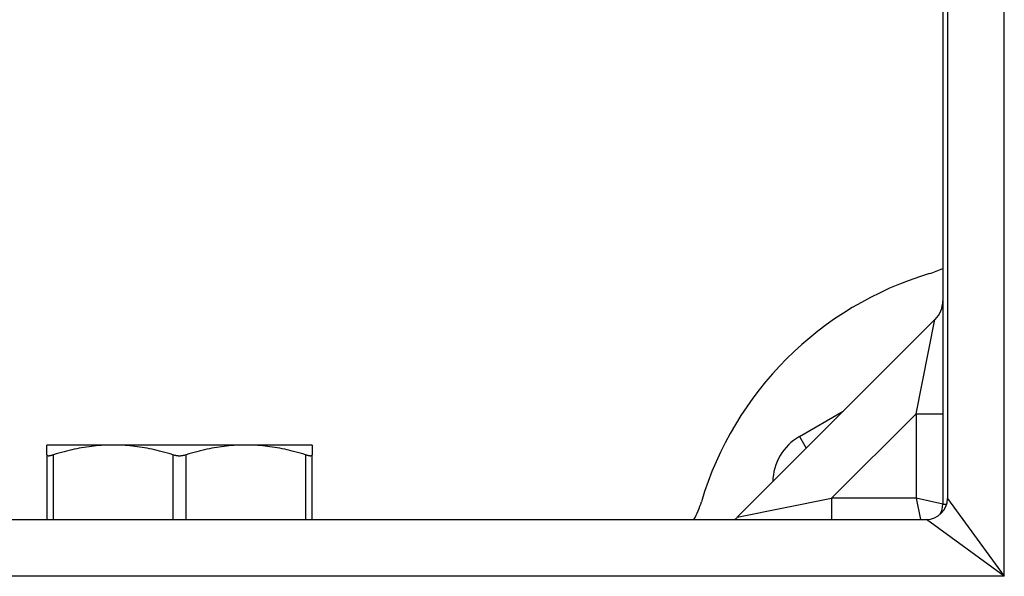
# Model space of a CAD drawing. Header units: inches. Extents: x 10 to 126, y 7 to 90.
# Tile 15 of 59: x 74.314 to 75.767, y 39.879 to 40.701. Entities that reach past the tile are written whole.
import ezdxf

# ---------------------------------------------------------------- set-up
doc = ezdxf.new("R2010")
doc.units = ezdxf.units.IN
doc.header["$MEASUREMENT"] = 0
doc.layers.add('Visible Edges(ANSI)', color=7, linetype='Continuous', lineweight=25)
doc.layers.add('Visible Tangent Edges(ANSI)', color=7, linetype='Continuous', lineweight=25)

msp = doc.modelspace()

# ---------------------------------------------------------------- linework, layer by layer
at = {"layer": 'Visible Edges(ANSI)'}
for p, q in [((75.6834, 58.1999), (75.6834, 39.9942)), ((75.6765, 41.8213), (75.6765, 39.986)), ((75.665, 40.2585), (75.3731, 39.9666)), ((75.4649, 40.0857), (75.5296, 40.1231)), ((74.4516, 40.0731), (74.3537, 40.0731)), ((74.3537, 40.0588), (74.3537, 40.0731)), ((74.6475, 40.0731), (74.4516, 40.0731)), ((74.7454, 40.0731), (74.6475, 40.0731)), ((74.7454, 40.0731), (74.7454, 40.0588)), ((74.3537, 40.0588), (74.3537, 39.9632)), ((74.7454, 39.9632), (74.7454, 40.0588)), ((61.4467, 39.9632), (75.6524, 39.9632))]:
    msp.add_line(p, q, dxfattribs=at)
at = {"layer": 'Visible Edges(ANSI)', "flags": 128}
for points in [[(74.4516, 40.0731), (74.448, 40.0731), (74.4444, 40.073), (74.4409, 40.0729), (74.4373, 40.0727), (74.4338, 40.0725), (74.4302, 40.0723), (74.4267, 40.0719), (74.4231, 40.0716), (74.4195, 40.0711), (74.416, 40.0707), (74.4124, 40.0702), (74.4088, 40.0696), (74.4051, 40.069), (74.4015, 40.0683), (74.3978, 40.0676), (74.3941, 40.0668), (74.3904, 40.066), (74.3867, 40.0651), (74.3829, 40.0642), (74.3791, 40.0633), (74.3753, 40.0622), (74.3714, 40.0611), (74.3675, 40.06), (74.3635, 40.0588)], [(74.5397, 40.0588), (74.5357, 40.06), (74.5318, 40.0611), (74.5279, 40.0622), (74.5241, 40.0633), (74.5203, 40.0642), (74.5165, 40.0651), (74.5127, 40.066), (74.509, 40.0668), (74.5053, 40.0676), (74.5017, 40.0683), (74.498, 40.069), (74.4944, 40.0696), (74.4908, 40.0702), (74.4872, 40.0707), (74.4836, 40.0711), (74.4801, 40.0716), (74.4765, 40.0719), (74.4729, 40.0723), (74.4694, 40.0725), (74.4658, 40.0727), (74.4623, 40.0729), (74.4587, 40.073), (74.4552, 40.0731), (74.4516, 40.0731)], [(74.6475, 40.0731), (74.6439, 40.0731), (74.6403, 40.073), (74.6368, 40.0729), (74.6332, 40.0727), (74.6296, 40.0725), (74.6261, 40.0723), (74.6225, 40.0719), (74.619, 40.0716), (74.6154, 40.0711), (74.6118, 40.0707), (74.6082, 40.0702), (74.6046, 40.0696), (74.601, 40.069), (74.5974, 40.0683), (74.5937, 40.0676), (74.59, 40.0668), (74.5863, 40.066), (74.5826, 40.0651), (74.5788, 40.0642), (74.575, 40.0633), (74.5711, 40.0622), (74.5673, 40.0611), (74.5633, 40.06), (74.5594, 40.0588)], [(74.7355, 40.0588), (74.7316, 40.06), (74.7277, 40.0611), (74.7238, 40.0622), (74.7199, 40.0633), (74.7161, 40.0642), (74.7124, 40.0651), (74.7086, 40.066), (74.7049, 40.0668), (74.7012, 40.0676), (74.6976, 40.0683), (74.6939, 40.069), (74.6903, 40.0696), (74.6867, 40.0702), (74.6831, 40.0707), (74.6795, 40.0711), (74.6759, 40.0716), (74.6724, 40.0719), (74.6688, 40.0723), (74.6653, 40.0725), (74.6617, 40.0727), (74.6582, 40.0729), (74.6546, 40.073), (74.651, 40.0731), (74.6475, 40.0731)], [(74.3537, 40.0588), (74.3537, 40.0586), (74.3537, 40.0584), (74.3538, 40.0582), (74.354, 40.058), (74.3541, 40.0579), (74.3543, 40.0578), (74.3546, 40.0577), (74.3549, 40.0576), (74.3552, 40.0575), (74.3555, 40.0574), (74.3559, 40.0574), (74.3563, 40.0574), (74.3567, 40.0574), (74.3572, 40.0574), (74.3577, 40.0575), (74.3582, 40.0576), (74.3588, 40.0577), (74.3594, 40.0578), (74.36, 40.0579), (74.3607, 40.058), (74.3614, 40.0582), (74.3621, 40.0584), (74.3628, 40.0586), (74.3635, 40.0588)], [(74.5397, 40.0588), (74.5404, 40.0586), (74.5412, 40.0584), (74.542, 40.0582), (74.5428, 40.058), (74.5436, 40.0579), (74.5444, 40.0578), (74.5453, 40.0577), (74.5461, 40.0576), (74.547, 40.0575), (74.5478, 40.0574), (74.5487, 40.0574), (74.5495, 40.0574), (74.5504, 40.0574), (74.5512, 40.0574), (74.5521, 40.0575), (74.5529, 40.0576), (74.5538, 40.0577), (74.5546, 40.0578), (74.5554, 40.0579), (74.5563, 40.058), (74.5571, 40.0582), (74.5578, 40.0584), (74.5586, 40.0586), (74.5594, 40.0588)], [(74.7355, 40.0588), (74.7363, 40.0586), (74.737, 40.0584), (74.7377, 40.0582), (74.7384, 40.058), (74.739, 40.0579), (74.7396, 40.0578), (74.7402, 40.0577), (74.7408, 40.0576), (74.7413, 40.0575), (74.7418, 40.0574), (74.7423, 40.0574), (74.7428, 40.0574), (74.7432, 40.0574), (74.7435, 40.0574), (74.7439, 40.0575), (74.7442, 40.0576), (74.7445, 40.0577), (74.7447, 40.0578), (74.7449, 40.0579), (74.7451, 40.058), (74.7452, 40.0582), (74.7453, 40.0584), (74.7454, 40.0586), (74.7454, 40.0588)]]:
    msp.add_lwpolyline(points, dxfattribs=at)
at = {"layer": 'Visible Edges(ANSI)'}
for centre, radius, start, end in [((75.7995, 39.847), 0.5, 106.5469, 163.4531), ((75.6215, 40.4462), 0.125, 286.5469, 296.1039), ((75.6372, 40.2863), 0.0394, 315, 0), ((75.5042, 40.0175), 0.0787, 120, 178.922), ((75.6524, 39.9942), 0.031, 270, 0), ((75.2004, 40.025), 0.125, 330.3391, 343.4531), ((75.6455, 39.986), 0.031, 329.7772, 0), ((75.3453, 39.9944), 0.0394, 307.5144, 315)]:
    msp.add_arc(centre, radius, start, end, dxfattribs=at)
at = {"layer": 'Visible Tangent Edges(ANSI)'}
for p, q in [((75.7674, 39.8792), (75.7674, 58.3149)), ((75.6372, 40.1193), (75.665, 40.2585)), ((75.5123, 39.9944), (75.6372, 40.1193)), ((75.6372, 40.1193), (75.6765, 40.1193)), ((75.6372, 40.1193), (75.6372, 39.9944)), ((75.4649, 40.0857), (75.4749, 40.0684)), ((74.3635, 39.9632), (74.3635, 40.0588)), ((74.5397, 40.0588), (74.5397, 39.9632)), ((74.5594, 39.9632), (74.5594, 40.0588)), ((74.7355, 40.0588), (74.7355, 39.9632)), ((75.3731, 39.9666), (75.5123, 39.9944)), ((75.6372, 39.9944), (75.5123, 39.9944)), ((75.5123, 39.9944), (75.5123, 39.9632)), ((75.6765, 39.986), (75.6372, 39.9944)), ((75.6372, 39.9944), (75.6438, 39.9632)), ((75.6834, 39.9942), (75.7674, 39.8792)), ((75.6765, 39.986), (75.6823, 39.986)), ((75.7674, 39.8792), (75.6524, 39.9632)), ((75.7674, 39.8792), (61.3317, 39.8792))]:
    msp.add_line(p, q, dxfattribs=at)

doc.saveas('drawing.dxf')
